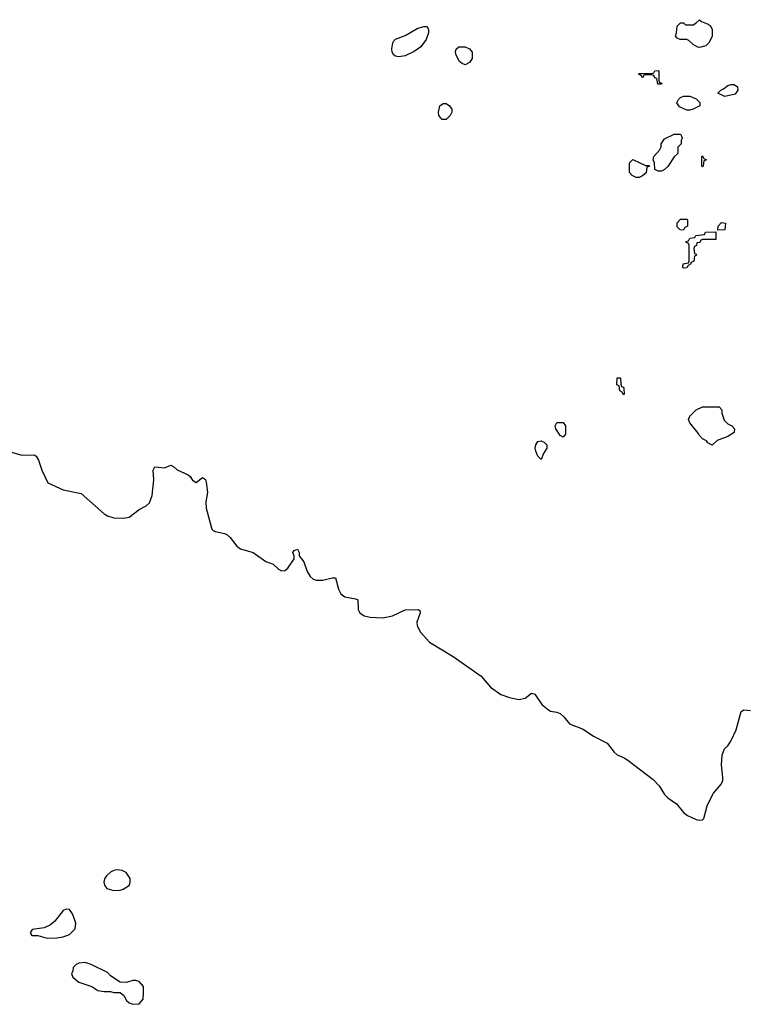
# Model space of a CAD drawing. Header units: inches. Extents: x 2494115 to 2685112, y 774173 to 915163.
# Tile 26 of 215: x 2554395 to 2558999, y 822458 to 828674. Entities that reach past the tile are written whole.
import ezdxf

# ---------------------------------------------------------------- set-up
doc = ezdxf.new("R2010")
doc.units = ezdxf.units.IN
doc.header["$MEASUREMENT"] = 0
doc.layers.add('C5852', color=7, linetype='Continuous')

msp = doc.modelspace()

# ---------------------------------------------------------------- linework, layer by layer
at = {"layer": 'C5852', "color": 5, "elevation": 40}
for points in [[(2558690, 828498), (2558680.4, 828500.4), (2558650, 828518), (2558623.1, 828543.1), (2558610, 828548.7), (2558568.9, 828548.9), (2558550, 828558), (2558538, 828570), (2558546, 828590), (2558550, 828634), (2558570, 828654), (2558590, 828654), (2558602, 828642), (2558650, 828642), (2558668.4, 828651.6), (2558690, 828674), (2558703.6, 828663.6), (2558745.4, 828645.4), (2558756.9, 828636.9), (2558770, 828614), (2558771.3, 828570), (2558750.9, 828529.1), (2558730, 828508)], [(2556790, 828439.3), (2556770, 828442.7), (2556759, 828450), (2556749.5, 828469.5), (2556746.6, 828490), (2556752.7, 828527.3), (2556760.2, 828539.8), (2556770, 828551), (2556830, 828574.8), (2556910, 828620.7), (2556950, 828630.7), (2556970.5, 828630.5), (2556978.8, 828610), (2556977.3, 828590), (2556962.8, 828550), (2556930, 828502), (2556887.5, 828472.5), (2556830, 828445.2)], [(2557210, 828389.2), (2557190, 828397.2), (2557174, 828410), (2557152.7, 828450), (2557149.2, 828470), (2557152.9, 828487.1), (2557170, 828502.8), (2557210, 828502.8), (2557238, 828490), (2557254.8, 828470), (2557254, 828430), (2557250, 828422), (2557237.1, 828402.9)], [(2558450, 828266), (2558427.3, 828267.3), (2558422, 828302), (2558407.3, 828307.3), (2558402, 828322), (2558390, 828326), (2558350, 828326), (2558338, 828322), (2558330, 828308), (2558322, 828322), (2558306, 828330), (2558310, 828334), (2558390, 828334), (2558402, 828338), (2558408.7, 828351.3), (2558430, 828354), (2558434, 828350), (2558434, 828290), (2558438, 828278), (2558452.7, 828272.7)], [(2558850, 828188.7), (2558806, 828210), (2558826, 828230), (2558843.1, 828236.9), (2558870, 828258), (2558890, 828264.7), (2558910, 828264.7), (2558930.9, 828250.9), (2558932, 828230), (2558915.3, 828204.7)], [(2558610, 828102), (2558564.7, 828124.7), (2558548, 828150), (2558558, 828170), (2558570, 828182), (2558590, 828192), (2558630, 828192), (2558670, 828174), (2558691.6, 828151.6), (2558692, 828130), (2558650, 828108.7), (2558630, 828102)], [(2557090, 828044), (2557064.7, 828044.7), (2557044, 828070), (2557041.2, 828090), (2557049, 828130), (2557070, 828144.7), (2557090, 828144.7), (2557110.7, 828130.7), (2557126, 828110), (2557126, 828090), (2557116, 828070)], [(2558430, 827718), (2558407.3, 827727.3), (2558406, 827770), (2558398, 827790), (2558402, 827810), (2558438, 827850), (2558448.7, 827871.3), (2558449.3, 827890.7), (2558470, 827922), (2558530, 827952), (2558570, 827952), (2558582, 827930), (2558574, 827910), (2558574, 827890), (2558554, 827870), (2558554, 827830), (2558530, 827808), (2558490, 827748), (2558470, 827728), (2558450, 827718)], [(2558290, 827678), (2558266, 827690), (2558248.4, 827708.4), (2558248, 827770), (2558268.4, 827791.6), (2558350, 827754), (2558372.7, 827752.7), (2558372.7, 827747.3), (2558358, 827742), (2558352.7, 827707.3), (2558330, 827688), (2558310, 827678)], [(2558710, 827746), (2558706, 827750), (2558706, 827810), (2558710, 827814), (2558718, 827798), (2558734, 827790), (2558718, 827782), (2558714, 827750)], [(2558590, 827346), (2558568.4, 827348.4), (2558550, 827366), (2558548.4, 827391.6), (2558570, 827414), (2558610, 827414), (2558614, 827410), (2558614, 827370), (2558598, 827362)], [(2558806, 827346), (2558808, 827370), (2558830, 827394), (2558854, 827390), (2558850, 827348)], [(2558590, 827106), (2558586, 827110), (2558588, 827132), (2558622, 827138), (2558626, 827150), (2558626, 827250), (2558622, 827262), (2558607.3, 827267.3), (2558607.3, 827272.7), (2558622, 827278), (2558630, 827294), (2558662, 827298), (2558668.4, 827311.6), (2558722, 827318), (2558728.4, 827331.6), (2558794, 827334), (2558792.7, 827287.3), (2558710, 827286), (2558698, 827282), (2558691.6, 827268.4), (2558674, 827266), (2558671.6, 827248.4), (2558658, 827242), (2558654, 827230), (2558658, 827198), (2558670, 827194), (2558671.6, 827188.4), (2558658, 827182), (2558654, 827150), (2558638, 827142), (2558634, 827130), (2558618, 827122), (2558610, 827108)], [(2558210, 826306), (2558202, 826322), (2558188, 826330), (2558182, 826362), (2558168.9, 826368.9), (2558170, 826414), (2558190, 826414), (2558191.1, 826411.1), (2558192.7, 826372.7), (2558198, 826358), (2558210, 826354), (2558212, 826348), (2558214, 826310)], [(2558770, 825988), (2558743.1, 826003.1), (2558735.3, 826015.3), (2558710, 826028), (2558690, 826048), (2558683.1, 826063.1), (2558630, 826128), (2558622, 826150), (2558629.1, 826170.9), (2558670, 826212), (2558709.1, 826230.9), (2558814, 826230), (2558832, 826212), (2558831.3, 826190), (2558846, 826146), (2558870, 826122), (2558894, 826110), (2558912, 826090), (2558910, 826068), (2558870, 826042), (2558802, 826018)], [(2557830, 826038), (2557810, 826048), (2557782, 826090), (2557778, 826110), (2557790, 826132), (2557830, 826131.3), (2557844.7, 826110), (2557843.6, 826056.4)], [(2557690, 825898), (2557670, 825918), (2557656, 825950), (2557653.2, 825970), (2557657.2, 825990), (2557669.4, 826010.6), (2557690, 826016), (2557710, 826006), (2557726, 825990), (2557726.8, 825970), (2557705.2, 825934.8)], [(2555010, 823306), (2554990, 823302.7), (2554970, 823292.7), (2554944, 823270), (2554930.8, 823250), (2554927.3, 823230), (2554930.8, 823210), (2554946, 823190), (2554990, 823175.5), (2555030, 823178), (2555050, 823184.9), (2555089, 823210), (2555093.2, 823230), (2555092.5, 823252.5), (2555068.7, 823290), (2555043.2, 823303.2)], [(2554690, 823058), (2554670, 823049.3), (2554616.7, 822983.3), (2554590, 822959.3), (2554550, 822941.2), (2554474, 822930), (2554462, 822910), (2554472.7, 822892.7), (2554510, 822892), (2554570, 822876), (2554630, 822877.3), (2554670, 822884), (2554710, 822898.8), (2554746, 822934), (2554749.3, 822970), (2554743.7, 822990), (2554729.3, 823030), (2554710, 823056)], [(2554810, 822722), (2554770, 822718), (2554751.6, 822708.4), (2554734, 822690), (2554732, 822670), (2554722, 822650), (2554732, 822630), (2554770, 822598), (2554851, 822571), (2554890, 822544.7), (2554930, 822538), (2554970, 822538), (2554990, 822532), (2555030, 822532), (2555054.4, 822514.4), (2555070, 822482), (2555086.4, 822466.4), (2555110, 822458), (2555150, 822462), (2555175.3, 822490), (2555178, 822530), (2555178, 822570), (2555150, 822602), (2555130, 822608.7), (2555110, 822608.7), (2555070, 822595.3), (2555030, 822598), (2554970, 822638), (2554950, 822658), (2554846, 822710)]]:
    msp.add_lwpolyline(points, close=True, dxfattribs=at)
msp.add_lwpolyline([(2554343.1, 825943.1), (2554410, 825924), (2554486, 825926), (2554498.8, 825918.8), (2554514, 825894), (2554536.3, 825830), (2554572.4, 825750), (2554670, 825706.5), (2554783.7, 825683.7), (2554930, 825554.9), (2554950, 825542.2), (2554990, 825529.3), (2555052.4, 825527.6), (2555087, 825533), (2555150, 825582.8), (2555194.9, 825605.1), (2555215.3, 825624.7), (2555232.7, 825670), (2555242, 825770), (2555238, 825830), (2555250, 825852), (2555310, 825844.7), (2555350, 825862), (2555370, 825852), (2555390, 825832), (2555459.8, 825799.8), (2555472, 825790), (2555487.1, 825767.1), (2555510, 825751.3), (2555550, 825784.7), (2555570, 825771.3), (2555574.6, 825754.6), (2555581, 825690), (2555570.7, 825629.3), (2555572.7, 825590), (2555610, 825458), (2555618, 825450), (2555630, 825442.8), (2555690, 825430.7), (2555703.4, 825423.4), (2555725.2, 825405.2), (2555767.3, 825350), (2555790, 825334), (2555870.3, 825310.3), (2555950, 825254), (2555996.3, 825236.3), (2556030, 825206), (2556050, 825194.8), (2556070, 825197.3), (2556090, 825211), (2556128.7, 825270), (2556128.7, 825290), (2556122, 825310), (2556130, 825322), (2556150, 825332), (2556162, 825310), (2556162, 825290), (2556190.5, 825250.5), (2556210.7, 825190), (2556230, 825158.8), (2556250, 825142.8), (2556270, 825134.8), (2556310, 825136), (2556370, 825151), (2556390, 825151.3), (2556410, 825078), (2556424.9, 825050), (2556450.4, 825030.4), (2556517.3, 825017.3), (2556530.8, 825010.8), (2556533.4, 824950), (2556544, 824930), (2556571, 824910), (2556610, 824901.5), (2556690, 824898.6), (2556750, 824910.3), (2556830, 824948.2), (2556914, 824950), (2556923.6, 824943.6), (2556926, 824930), (2556904, 824870), (2556907.7, 824850), (2556926, 824810), (2556984.3, 824744.3), (2557134.8, 824654.8), (2557310.2, 824530.2), (2557370, 824460.3), (2557434.3, 824414.3), (2557490, 824394.3), (2557550, 824382), (2557590, 824390.5), (2557630, 824422.8), (2557650, 824416), (2557693.4, 824350), (2557736.2, 824316.2), (2557748.9, 824308.9), (2557790, 824302.6), (2557810, 824294), (2557833.8, 824273.8), (2557869.2, 824229.2), (2557955.6, 824195.6), (2558021.6, 824150), (2558107.1, 824107.1), (2558150.4, 824050), (2558170, 824033.4), (2558214.3, 824014.3), (2558238.6, 823998.6), (2558397.8, 823877.8), (2558436.3, 823836.3), (2558470, 823782), (2558490, 823761.7), (2558544.6, 823724.6), (2558590, 823668.8), (2558614, 823650), (2558670, 823625.3), (2558690, 823619.5), (2558710, 823622.4), (2558718.4, 823630), (2558738.7, 823710), (2558761.3, 823758.7), (2558779.6, 823790), (2558829.7, 823850), (2558837.4, 823870), (2558838.9, 823890), (2558829.6, 823970.4), (2558832.7, 824030), (2558849.3, 824070), (2558870, 824090.8), (2558890, 824122.8), (2558921.6, 824190), (2558954, 824306), (2558970, 824318), (2559012.8, 824312.8)], dxfattribs=at)

doc.saveas('drawing.dxf')
